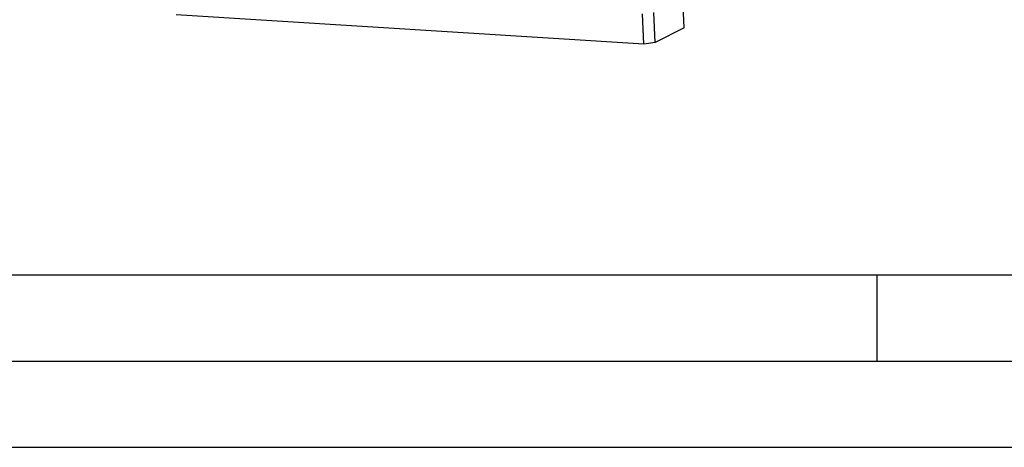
# Model space of a CAD drawing. Header units: millimetres. Extents: x 0 to 420, y 0 to 297.
# Tile 3 of 56: x 168 to 225, y 0 to 25. Entities that reach past the tile are written whole.
import ezdxf

# ---------------------------------------------------------------- set-up
doc = ezdxf.new("R2010")
doc.units = ezdxf.units.MM
doc.header["$LTSCALE"] = 23.1
doc.layers.get('0').update_dxf_attribs({"linetype": 'CONTINUOUS'})
doc.layers.add('COMPONENTS', color=7, linetype='CONTINUOUS')

msp = doc.modelspace()

# ---------------------------------------------------------------- linework, layer by layer
at = {"color": 7, "linetype": 'CONTINUOUS'}
msp.add_line((25, 10), (410, 10), dxfattribs=at)
at = {"color": 2, "linetype": 'CONTINUOUS'}
for p, q in [((217.5, 5), (217.5, 10)), ((20, 5), (415, 5)), ((0, 0), (232.75, 0))]:
    msp.add_line(p, q, dxfattribs=at)
at = {"layer": 'COMPONENTS', "color": 7, "linetype": 'CONTINUOUS'}
for p, q in [((206.32404, 24.32145), (206.25077, 26.0764)), ((203.97381, 23.38176), (203.90054, 25.13671)), ((204.63755, 23.46115), (204.56428, 25.21611)), ((203.97381, 23.38176), (176.88868, 25.06485)), ((206.32404, 24.32145), (204.63755, 23.46115)), ((204.63755, 23.46115), (203.97381, 23.38176))]:
    msp.add_line(p, q, dxfattribs=at)

doc.saveas('drawing.dxf')
